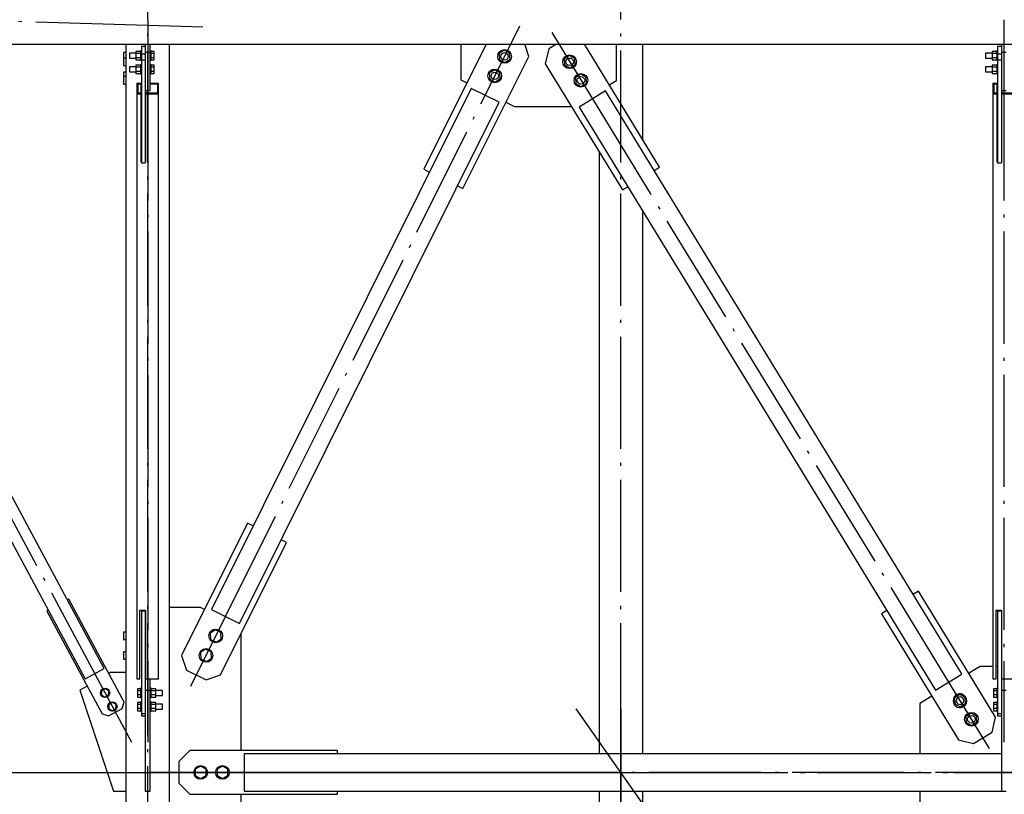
# Paper-space layout 'A0 Advance Steel' of a CAD drawing. Header units: millimetres. Extents: x 209 to 803, y 321 to 741.
# Tile 27 of 52: x 285 to 316, y 640 to 665. Entities that reach past the tile are written whole.
import ezdxf

# ---------------------------------------------------------------- set-up
doc = ezdxf.new("R2010")
doc.units = ezdxf.units.MM
doc.linetypes.add('ACAD_ISO04W100', pattern=[30, 24, -3, 0, -3])
for name, color, linetype in [('AS_Belki', 145, 'CONTINUOUS'), ('AS_Blachy', 30, 'CONTINUOUS'), ('AS_DIM_ON', 7, 'CONTINUOUS'), ('AS_Sruby', 9, 'CONTINUOUS')]:
    doc.layers.add(name, color=color, linetype=linetype)

psp = doc.layouts.new('A0 Advance Steel')

# ---------------------------------------------------------------- linework, layer by layer
at = {"layer": 'AS_Belki', "linetype": 'Continuous', "ltscale": 0.15}
for p, q in [((275.606, 664.016), (314.838, 664.016)), ((288.006, 664.016), (288.006, 549.337)), ((289.406, 549.337), (289.406, 664.016)), ((304.606, 660.952), (304.606, 664.016)), ((314.838, 664.016), (356.806, 664.016)), ((287.311, 643.953), (277.215, 662.759)), ((288.496, 662.759), (288.356, 662.759)), ((288.356, 662.759), (288.356, 662.427)), ((288.396, 662.74), (288.496, 662.74)), ((288.396, 662.446), (288.396, 662.74)), ((288.496, 662.74), (288.496, 662.759)), ((288.496, 662.446), (288.496, 662.74)), ((289.056, 662.759), (288.786, 662.759)), ((288.786, 662.74), (289.016, 662.74)), ((289.016, 662.74), (289.016, 662.446)), ((289.056, 662.427), (289.056, 662.759)), ((315.996, 662.759), (315.856, 662.759)), ((315.856, 662.759), (315.856, 662.427)), ((315.896, 662.74), (315.996, 662.74)), ((315.896, 662.446), (315.896, 662.74)), ((315.996, 662.74), (315.996, 662.759)), ((315.996, 662.446), (315.996, 662.74)), ((276.598, 662.427), (286.694, 643.622)), ((288.356, 662.427), (288.496, 662.427)), ((288.356, 662.427), (288.356, 643.622)), ((288.496, 662.446), (288.396, 662.446)), ((288.496, 662.427), (288.496, 662.446)), ((288.496, 660.225), (288.496, 662.427)), ((288.636, 662.533), (288.636, 662.446)), ((289.016, 662.446), (288.636, 662.446)), ((288.636, 662.446), (288.636, 662.427)), ((288.636, 662.427), (289.056, 662.427)), ((288.636, 662.427), (288.636, 660.225)), ((289.056, 643.622), (289.056, 662.427)), ((299.096, 662.595), (290.755, 645.851)), ((299.991, 662.15), (299.096, 662.595)), ((303.414, 662.519), (302.561, 661.998)), ((314.838, 643.814), (303.414, 662.519)), ((315.856, 662.427), (315.996, 662.427)), ((315.856, 662.427), (315.856, 643.622)), ((315.996, 662.446), (315.896, 662.446)), ((315.996, 662.427), (315.996, 662.446)), ((315.996, 660.225), (315.996, 662.427)), ((316.136, 662.533), (316.136, 662.446)), ((316.516, 662.446), (316.136, 662.446)), ((316.136, 662.446), (316.136, 662.427)), ((316.136, 662.427), (316.556, 662.427)), ((316.136, 662.427), (316.136, 660.225)), ((291.65, 645.406), (299.991, 662.15)), ((302.561, 661.998), (314.007, 643.257)), ((288.506, 660.556), (288.496, 660.556)), ((288.506, 660.537), (288.496, 660.537)), ((288.636, 660.556), (288.626, 660.556)), ((288.636, 660.537), (288.626, 660.537)), ((303.206, 660.558), (303.206, 641.216)), ((316.006, 660.556), (315.996, 660.556)), ((316.006, 660.537), (315.996, 660.537)), ((316.136, 660.556), (316.126, 660.556)), ((316.136, 660.537), (316.126, 660.537)), ((288.506, 660.244), (288.496, 660.244)), ((288.506, 660.225), (288.496, 660.225)), ((288.636, 660.244), (288.626, 660.244)), ((288.636, 660.225), (288.626, 660.225)), ((316.006, 660.244), (315.996, 660.244)), ((316.006, 660.225), (315.996, 660.225)), ((316.136, 660.244), (316.126, 660.244)), ((316.136, 660.225), (316.126, 660.225)), ((304.606, 641.216), (304.606, 658.65)), ((290.755, 645.851), (291.65, 645.406)), ((288.456, 645.825), (288.636, 645.825)), ((288.456, 643.622), (288.456, 645.825)), ((288.636, 645.825), (288.636, 643.622)), ((315.956, 645.825), (316.136, 645.825)), ((315.956, 643.622), (315.956, 645.825)), ((316.136, 645.825), (316.136, 643.622)), ((286.694, 643.622), (287.311, 643.953)), ((314.007, 643.257), (314.838, 643.765)), ((314.86, 643.778), (314.838, 643.814)), ((314.838, 643.765), (314.86, 643.778)), ((288.356, 643.622), (288.456, 643.622)), ((288.636, 643.622), (289.056, 643.622)), ((315.856, 643.622), (315.956, 643.622)), ((316.136, 643.622), (316.556, 643.622)), ((314.838, 641.216), (291.806, 641.216)), ((291.806, 641.216), (291.806, 640.016)), ((316.126, 641.216), (314.838, 641.216)), ((291.806, 640.016), (314.838, 640.016)), ((303.206, 640.016), (303.206, 624.88)), ((304.606, 626.662), (304.606, 640.016)), ((314.838, 640.016), (316.126, 640.016))]:
    psp.add_line(p, q, dxfattribs=at)
at = {"layer": 'AS_Belki', "color": 10, "linetype": 'ACAD_ISO04W100', "ltscale": 0.15}
for points in [[(303.906, 413.914), (303.906, 416.414), (303.906, 708.563), (303.906, 711.063)], [(303.906, 413.914), (303.906, 416.414), (303.906, 708.563), (303.906, 711.063)], [(288.706, 413.914), (288.706, 416.414), (288.706, 701.866), (288.706, 704.366)], [(288.706, 413.914), (288.706, 416.414), (288.706, 701.866), (288.706, 704.366)], [(290.473, 664.562), (288.706, 664.616), (275.606, 665.016), (273.838, 665.07)], [(275.724, 664.796), (276.906, 662.593), (287.003, 643.788), (288.185, 641.585)], [(275.724, 664.796), (276.906, 662.593), (287.003, 643.788), (288.185, 641.585)], [(275.724, 664.796), (276.906, 662.593), (287.003, 643.788), (288.185, 641.585)], [(288.706, 664.796), (288.706, 662.593), (288.706, 643.788), (288.706, 641.585)], [(288.706, 664.796), (288.706, 662.593), (288.706, 643.788), (288.706, 641.585)], [(290.088, 643.391), (291.203, 645.628), (299.543, 662.373), (300.658, 664.61)], [(290.088, 643.391), (291.203, 645.628), (299.543, 662.373), (300.658, 664.61)], [(316.206, 664.796), (316.206, 662.593), (316.206, 643.788), (316.206, 641.585)], [(316.206, 664.796), (316.206, 662.593), (316.206, 643.788), (316.206, 641.585)], [(301.685, 664.392), (302.988, 662.258), (314.433, 643.518), (315.737, 641.384)], [(301.685, 664.392), (302.988, 662.258), (314.433, 643.518), (315.737, 641.384)], [(329.943, 603.571), (328.506, 605.616), (303.906, 640.616), (302.468, 642.661)], [(329.943, 603.571), (328.506, 605.616), (303.906, 640.616), (302.468, 642.661)], [(303.906, 642.661), (303.906, 640.616), (303.906, 605.616), (303.906, 603.571)], [(303.906, 603.571), (303.906, 605.616), (303.906, 640.616), (303.906, 642.661)], [(303.672, 640.616), (301.729, 640.616), (290.688, 640.616), (288.745, 640.616)], [(288.918, 640.616), (290.686, 640.616), (301.926, 640.616), (303.694, 640.616)], [(343.106, 640.616), (340.606, 640.616), (291.806, 640.616), (289.306, 640.616)], [(289.306, 640.616), (291.806, 640.616), (340.606, 640.616), (343.106, 640.616)], [(303.906, 640.616), (303.906, 640.616), (303.906, 640.616), (303.906, 640.616)], [(304.094, 640.616), (305.667, 640.616), (314.602, 640.616), (316.174, 640.616)]]:
    psp.add_lwpolyline(points, dxfattribs=at)
at = {"layer": 'AS_Blachy', "linetype": 'Continuous', "ltscale": 0.15}
for p, q in [((288.626, 663.945), (288.506, 663.945)), ((288.506, 663.945), (288.506, 663.891)), ((288.506, 663.891), (288.506, 663.708)), ((288.626, 664.016), (288.626, 663.747)), ((288.786, 663.747), (288.786, 664.016)), ((299.58, 664.016), (297.579, 659.999)), ((298.759, 664.016), (298.759, 662.875)), ((300.95, 663.627), (300.82, 664.016)), ((301.836, 664.016), (301.594, 663.868)), ((305.149, 660.063), (302.734, 664.016)), ((303.759, 662.847), (303.759, 664.016)), ((316.126, 663.945), (316.006, 663.945)), ((316.006, 663.945), (316.006, 663.891)), ((316.006, 663.891), (316.006, 663.708)), ((316.126, 664.016), (316.126, 663.747)), ((288.506, 663.708), (288.626, 663.708)), ((288.506, 663.708), (288.506, 663.505)), ((288.786, 663.747), (288.626, 663.747)), ((288.626, 663.747), (288.626, 662.533)), ((288.786, 663.676), (288.786, 663.747)), ((288.786, 662.533), (288.786, 663.676)), ((298.832, 659.375), (300.95, 663.627)), ((301.594, 663.868), (301.478, 663.387)), ((316.006, 663.708), (316.126, 663.708)), ((316.006, 663.708), (316.006, 663.505)), ((316.286, 663.747), (316.126, 663.747)), ((316.126, 663.747), (316.126, 662.533)), ((288.626, 663.505), (288.506, 663.505)), ((288.506, 663.505), (288.506, 660.201)), ((301.478, 663.387), (303.954, 659.333)), ((316.126, 663.505), (316.006, 663.505)), ((316.006, 663.505), (316.006, 660.201)), ((298.759, 662.875), (298.961, 662.774)), ((303.533, 662.708), (303.759, 662.847)), ((288.626, 662.533), (288.786, 662.533)), ((288.626, 662.533), (288.626, 660.201)), ((316.126, 662.533), (316.286, 662.533)), ((316.126, 662.533), (316.126, 660.201)), ((300.214, 662.15), (300.483, 662.016)), ((300.483, 662.016), (302.315, 662.016)), ((288.506, 660.201), (288.626, 660.201)), ((316.006, 660.201), (316.126, 660.201)), ((297.579, 659.999), (297.758, 659.91)), ((304.978, 659.959), (305.149, 660.063)), ((298.653, 659.464), (298.832, 659.375)), ((303.954, 659.333), (304.125, 659.437)), ((291.914, 648.626), (289.796, 644.374)), ((292.093, 648.537), (291.914, 648.626)), ((293.167, 648.002), (292.988, 648.091)), ((291.049, 643.75), (293.167, 648.002)), ((286.173, 646.18), (286.129, 646.156)), ((287.946, 642.876), (286.173, 646.18)), ((313.467, 646.443), (313.297, 646.338)), ((314.838, 644.198), (313.467, 646.443)), ((290.401, 645.916), (289.406, 645.916)), ((290.406, 645.914), (290.401, 645.916)), ((290.531, 645.851), (290.406, 645.914)), ((285.512, 645.825), (285.468, 645.801)), ((285.468, 645.801), (287.242, 642.497)), ((288.506, 645.825), (288.506, 645.801)), ((288.626, 645.801), (288.506, 645.801)), ((288.506, 645.801), (288.506, 642.497)), ((288.626, 645.825), (288.626, 645.801)), ((288.626, 645.801), (288.626, 643.392)), ((312.443, 645.817), (312.272, 645.713)), ((312.272, 645.713), (314.748, 641.659)), ((316.006, 645.825), (316.006, 645.801)), ((316.126, 645.801), (316.006, 645.801)), ((316.006, 645.801), (316.006, 642.497)), ((316.126, 645.825), (316.126, 645.801)), ((316.126, 645.801), (316.126, 643.392)), ((291.706, 641.316), (291.706, 645.069)), ((289.796, 644.374), (289.953, 643.905)), ((315.943, 642.389), (314.838, 644.198)), ((315.441, 644.016), (315.194, 643.865)), ((315.856, 644.016), (315.441, 644.016)), ((316.006, 644.016), (315.956, 644.016)), ((316.136, 644.016), (316.126, 644.016)), ((287.514, 643.825), (287.455, 643.791)), ((288.006, 643.825), (287.514, 643.825)), ((288.636, 643.825), (288.626, 643.825)), ((289.953, 643.905), (290.579, 643.593)), ((290.579, 643.593), (291.049, 643.75)), ((315.194, 643.865), (315.083, 643.797)), ((316.136, 643.825), (316.126, 643.825)), ((286.761, 643.392), (286.526, 643.256)), ((288.626, 643.392), (288.626, 643.256)), ((288.786, 643.256), (288.786, 643.622)), ((316.126, 643.392), (316.126, 643.256)), ((286.526, 643.256), (287.606, 640.016)), ((288.626, 643.256), (288.786, 643.256)), ((288.626, 643.256), (288.626, 640.016)), ((288.786, 643.197), (288.786, 643.256)), ((288.786, 640.016), (288.786, 643.197)), ((313.888, 643.067), (313.506, 642.834)), ((316.126, 643.256), (316.286, 643.256)), ((316.126, 643.256), (316.126, 640.016)), ((287.885, 642.672), (287.946, 642.876)), ((313.506, 642.834), (313.506, 641.216)), ((287.242, 642.497), (287.445, 642.436)), ((287.445, 642.436), (287.885, 642.672)), ((288.626, 642.497), (288.506, 642.497)), ((288.506, 642.497), (288.506, 642.436)), ((288.506, 642.436), (288.626, 642.436)), ((315.827, 641.908), (315.943, 642.389)), ((316.126, 642.497), (316.006, 642.497)), ((316.006, 642.497), (316.006, 642.436)), ((316.006, 642.436), (316.126, 642.436)), ((315.229, 641.543), (315.827, 641.908)), ((314.748, 641.659), (314.838, 641.637)), ((314.838, 641.637), (315.229, 641.543)), ((290.056, 641.316), (289.706, 640.966)), ((294.806, 641.316), (290.056, 641.316)), ((294.806, 641.216), (294.806, 641.316)), ((289.706, 640.966), (289.706, 640.266)), ((289.706, 640.266), (290.056, 639.916)), ((287.606, 640.016), (288.006, 640.016)), ((288.626, 640.016), (288.786, 640.016)), ((290.056, 639.916), (294.806, 639.916)), ((291.706, 638.616), (291.706, 639.916)), ((294.806, 639.916), (294.806, 640.016)), ((313.506, 640.016), (313.506, 638.541)), ((316.126, 640.016), (316.286, 640.016))]:
    psp.add_line(p, q, dxfattribs=at)
at = {"layer": 'AS_DIM_ON', "color": 8}
psp.add_line((269.579, 640.616), (289.806, 640.616), dxfattribs=at)
at = {"layer": 'AS_Sruby', "linetype": 'Continuous', "ltscale": 0.15}
for p, q in [((288.006, 663.745), (287.926, 663.745)), ((287.926, 663.745), (287.926, 663.733)), ((287.926, 663.733), (287.926, 663.704)), ((287.926, 663.704), (287.926, 663.664)), ((287.926, 663.664), (287.926, 663.617)), ((287.926, 663.617), (287.926, 663.572)), ((288.006, 663.572), (287.926, 663.572)), ((287.926, 663.572), (287.926, 663.57)), ((287.926, 663.572), (287.926, 663.572)), ((287.926, 663.57), (287.926, 663.55)), ((288.328, 663.73), (288.116, 663.73)), ((288.116, 663.73), (288.116, 663.721)), ((288.116, 663.721), (288.116, 663.701)), ((288.116, 663.701), (288.116, 663.673)), ((288.116, 663.673), (288.116, 663.642)), ((288.116, 663.642), (288.116, 663.612)), ((288.116, 663.612), (288.116, 663.588)), ((288.116, 663.588), (288.116, 663.574)), ((288.116, 663.574), (288.116, 663.571)), ((288.116, 663.571), (288.328, 663.571)), ((288.476, 663.784), (288.328, 663.784)), ((288.328, 663.784), (288.328, 663.721)), ((288.476, 663.721), (288.328, 663.721)), ((288.328, 663.721), (288.328, 663.587)), ((288.328, 663.587), (288.476, 663.587)), ((288.328, 663.587), (288.328, 663.517)), ((288.506, 663.8), (288.476, 663.8)), ((288.476, 663.8), (288.476, 663.794)), ((288.476, 663.794), (288.476, 663.782)), ((288.476, 663.782), (288.476, 663.766)), ((288.476, 663.766), (288.476, 663.745)), ((288.476, 663.745), (288.476, 663.721)), ((288.476, 663.721), (288.476, 663.694)), ((288.476, 663.694), (288.476, 663.665)), ((288.476, 663.665), (288.476, 663.635)), ((288.476, 663.635), (288.476, 663.606)), ((288.476, 663.606), (288.476, 663.579)), ((288.476, 663.579), (288.476, 663.555)), ((288.816, 663.8), (288.786, 663.8)), ((288.816, 663.794), (288.816, 663.8)), ((288.816, 663.782), (288.816, 663.794)), ((288.916, 663.784), (288.816, 663.784)), ((288.816, 663.766), (288.816, 663.782)), ((288.816, 663.745), (288.816, 663.766)), ((288.816, 663.721), (288.816, 663.745)), ((288.916, 663.721), (288.816, 663.721)), ((288.816, 663.694), (288.816, 663.721)), ((288.816, 663.665), (288.816, 663.694)), ((288.816, 663.635), (288.816, 663.665)), ((288.816, 663.606), (288.816, 663.635)), ((288.816, 663.579), (288.816, 663.606)), ((288.816, 663.587), (288.916, 663.587)), ((288.816, 663.555), (288.816, 663.579)), ((288.916, 663.721), (288.916, 663.784)), ((288.916, 663.587), (288.916, 663.721)), ((288.916, 663.517), (288.916, 663.587)), ((300.155, 663.823), (299.99, 663.714)), ((299.99, 663.714), (300.002, 663.516)), ((300.332, 663.735), (300.155, 663.823)), ((300.344, 663.538), (300.332, 663.735)), ((302.253, 663.651), (302.084, 663.548)), ((302.427, 663.556), (302.253, 663.651)), ((315.828, 663.73), (315.616, 663.73)), ((315.616, 663.73), (315.616, 663.721)), ((315.616, 663.721), (315.616, 663.701)), ((315.616, 663.701), (315.616, 663.673)), ((315.616, 663.673), (315.616, 663.642)), ((315.616, 663.642), (315.616, 663.612)), ((315.616, 663.612), (315.616, 663.588)), ((315.616, 663.588), (315.616, 663.574)), ((315.616, 663.574), (315.616, 663.571)), ((315.616, 663.571), (315.828, 663.571)), ((315.976, 663.784), (315.828, 663.784)), ((315.828, 663.784), (315.828, 663.721)), ((315.976, 663.721), (315.828, 663.721)), ((315.828, 663.721), (315.828, 663.587)), ((315.828, 663.587), (315.976, 663.587)), ((315.828, 663.587), (315.828, 663.517)), ((316.006, 663.8), (315.976, 663.8)), ((315.976, 663.8), (315.976, 663.794)), ((315.976, 663.794), (315.976, 663.782)), ((315.976, 663.782), (315.976, 663.766)), ((315.976, 663.766), (315.976, 663.745)), ((315.976, 663.745), (315.976, 663.721)), ((315.976, 663.721), (315.976, 663.694)), ((315.976, 663.694), (315.976, 663.665)), ((315.976, 663.665), (315.976, 663.635)), ((315.976, 663.635), (315.976, 663.606)), ((315.976, 663.606), (315.976, 663.579)), ((315.976, 663.579), (315.976, 663.555)), ((287.926, 663.55), (287.926, 663.516)), ((287.926, 663.516), (287.926, 663.472)), ((287.926, 663.472), (287.926, 663.425)), ((287.926, 663.425), (287.926, 663.382)), ((287.926, 663.382), (287.926, 663.351)), ((287.926, 663.351), (287.926, 663.334)), ((287.926, 663.334), (288.006, 663.334)), ((288.328, 663.289), (288.116, 663.289)), ((288.116, 663.289), (288.116, 663.28)), ((288.116, 663.28), (288.116, 663.26)), ((288.116, 663.26), (288.116, 663.233)), ((288.328, 663.517), (288.476, 663.517)), ((288.476, 663.343), (288.328, 663.343)), ((288.328, 663.343), (288.328, 663.28)), ((288.476, 663.28), (288.328, 663.28)), ((288.328, 663.28), (288.328, 663.146)), ((288.476, 663.555), (288.476, 663.534)), ((288.476, 663.534), (288.476, 663.518)), ((288.476, 663.518), (288.476, 663.507)), ((288.476, 663.507), (288.476, 663.501)), ((288.476, 663.501), (288.506, 663.501)), ((288.506, 663.359), (288.476, 663.359)), ((288.476, 663.359), (288.476, 663.353)), ((288.476, 663.353), (288.476, 663.342)), ((288.476, 663.342), (288.476, 663.326)), ((288.476, 663.326), (288.476, 663.305)), ((288.476, 663.305), (288.476, 663.28)), ((288.476, 663.28), (288.476, 663.253)), ((288.476, 663.253), (288.476, 663.224)), ((288.786, 663.501), (288.816, 663.501)), ((288.816, 663.359), (288.786, 663.359)), ((288.816, 663.534), (288.816, 663.555)), ((288.816, 663.518), (288.816, 663.534)), ((288.816, 663.507), (288.816, 663.518)), ((288.816, 663.517), (288.916, 663.517)), ((288.816, 663.501), (288.816, 663.507)), ((288.816, 663.353), (288.816, 663.359)), ((288.816, 663.342), (288.816, 663.353)), ((288.916, 663.343), (288.816, 663.343)), ((288.816, 663.326), (288.816, 663.342)), ((288.816, 663.305), (288.816, 663.326)), ((288.816, 663.28), (288.816, 663.305)), ((288.916, 663.28), (288.816, 663.28)), ((288.816, 663.253), (288.816, 663.28)), ((288.816, 663.224), (288.816, 663.253)), ((288.916, 663.28), (288.916, 663.343)), ((288.916, 663.146), (288.916, 663.28)), ((300.002, 663.516), (300.179, 663.428)), ((300.179, 663.428), (300.344, 663.538)), ((302.084, 663.548), (302.089, 663.35)), ((302.089, 663.35), (302.263, 663.255)), ((302.263, 663.255), (302.432, 663.358)), ((302.432, 663.358), (302.427, 663.556)), ((315.828, 663.289), (315.616, 663.289)), ((315.616, 663.289), (315.616, 663.28)), ((315.616, 663.28), (315.616, 663.26)), ((315.616, 663.26), (315.616, 663.233)), ((315.828, 663.517), (315.976, 663.517)), ((315.976, 663.343), (315.828, 663.343)), ((315.828, 663.343), (315.828, 663.28)), ((315.976, 663.28), (315.828, 663.28)), ((315.828, 663.28), (315.828, 663.146)), ((315.976, 663.555), (315.976, 663.534)), ((315.976, 663.534), (315.976, 663.518)), ((315.976, 663.518), (315.976, 663.507)), ((315.976, 663.507), (315.976, 663.501)), ((315.976, 663.501), (316.006, 663.501)), ((316.006, 663.359), (315.976, 663.359)), ((315.976, 663.359), (315.976, 663.353)), ((315.976, 663.353), (315.976, 663.342)), ((315.976, 663.342), (315.976, 663.326)), ((315.976, 663.326), (315.976, 663.305)), ((315.976, 663.305), (315.976, 663.28)), ((315.976, 663.28), (315.976, 663.253)), ((315.976, 663.253), (315.976, 663.224)), ((288.006, 663.119), (287.926, 663.119)), ((287.926, 663.119), (287.926, 663.107)), ((287.926, 663.107), (287.926, 663.078)), ((287.926, 663.078), (287.926, 663.037)), ((287.926, 663.037), (287.926, 662.991)), ((287.926, 662.991), (287.926, 662.974)), ((288.006, 662.974), (287.926, 662.974)), ((287.926, 662.974), (287.926, 662.972)), ((287.926, 662.972), (287.926, 662.953)), ((287.926, 662.953), (287.926, 662.918)), ((288.116, 663.233), (288.116, 663.202)), ((288.116, 663.202), (288.116, 663.172)), ((288.116, 663.172), (288.116, 663.148)), ((288.116, 663.148), (288.116, 663.133)), ((288.116, 663.133), (288.116, 663.13)), ((288.116, 663.13), (288.328, 663.13)), ((288.328, 663.146), (288.476, 663.146)), ((288.328, 663.146), (288.328, 663.076)), ((288.328, 663.076), (288.476, 663.076)), ((288.476, 663.224), (288.476, 663.195)), ((288.476, 663.195), (288.476, 663.166)), ((288.476, 663.166), (288.476, 663.139)), ((288.476, 663.139), (288.476, 663.114)), ((288.476, 663.114), (288.476, 663.094)), ((288.476, 663.094), (288.476, 663.077)), ((288.476, 663.077), (288.476, 663.066)), ((288.476, 663.066), (288.476, 663.06)), ((288.476, 663.06), (288.506, 663.06)), ((288.786, 663.06), (288.816, 663.06)), ((288.816, 663.195), (288.816, 663.224)), ((288.816, 663.166), (288.816, 663.195)), ((288.816, 663.139), (288.816, 663.166)), ((288.816, 663.146), (288.916, 663.146)), ((288.816, 663.114), (288.816, 663.139)), ((288.816, 663.094), (288.816, 663.114)), ((288.816, 663.077), (288.816, 663.094)), ((288.816, 663.066), (288.816, 663.077)), ((288.816, 663.076), (288.916, 663.076)), ((288.816, 663.06), (288.816, 663.066)), ((288.916, 663.076), (288.916, 663.146)), ((299.843, 663.196), (299.678, 663.087)), ((299.678, 663.087), (299.69, 662.89)), ((300.02, 663.108), (299.843, 663.196)), ((300.032, 662.911), (300.02, 663.108)), ((302.618, 663.053), (302.449, 662.95)), ((302.449, 662.95), (302.454, 662.753)), ((302.792, 662.959), (302.618, 663.053)), ((302.796, 662.761), (302.792, 662.959)), ((315.616, 663.233), (315.616, 663.202)), ((315.616, 663.202), (315.616, 663.172)), ((315.616, 663.172), (315.616, 663.148)), ((315.616, 663.148), (315.616, 663.133)), ((315.616, 663.133), (315.616, 663.13)), ((315.616, 663.13), (315.828, 663.13)), ((315.828, 663.146), (315.976, 663.146)), ((315.828, 663.146), (315.828, 663.076)), ((315.828, 663.076), (315.976, 663.076)), ((315.976, 663.224), (315.976, 663.195)), ((315.976, 663.195), (315.976, 663.166)), ((315.976, 663.166), (315.976, 663.139)), ((315.976, 663.139), (315.976, 663.114)), ((315.976, 663.114), (315.976, 663.094)), ((315.976, 663.094), (315.976, 663.077)), ((315.976, 663.077), (315.976, 663.066)), ((315.976, 663.066), (315.976, 663.06)), ((315.976, 663.06), (316.006, 663.06)), ((287.926, 662.918), (287.926, 662.874)), ((287.926, 662.874), (287.926, 662.827)), ((287.926, 662.827), (287.926, 662.785)), ((287.926, 662.785), (287.926, 662.753)), ((287.926, 662.753), (287.926, 662.737)), ((287.926, 662.737), (288.006, 662.737)), ((299.69, 662.89), (299.867, 662.802)), ((299.867, 662.802), (300.032, 662.911)), ((302.454, 662.753), (302.628, 662.658)), ((302.628, 662.658), (302.796, 662.761)), ((288.006, 645.122), (287.926, 645.122)), ((287.926, 645.122), (287.926, 645.116)), ((287.926, 645.116), (287.926, 645.093)), ((287.926, 645.093), (287.926, 645.056)), ((287.926, 645.056), (287.926, 645.011)), ((287.926, 645.011), (287.926, 644.964)), ((287.926, 644.964), (287.926, 644.924)), ((287.926, 644.924), (287.926, 644.895)), ((290.878, 645.201), (290.711, 645.091)), ((290.711, 645.091), (290.724, 644.891)), ((291.057, 645.112), (290.878, 645.201)), ((290.903, 644.802), (291.069, 644.913)), ((291.069, 644.913), (291.057, 645.112)), ((287.926, 644.895), (287.926, 644.883)), ((287.926, 644.883), (288.006, 644.883)), ((287.926, 644.882), (288.006, 644.882)), ((287.926, 644.882), (287.926, 644.882)), ((290.724, 644.891), (290.903, 644.802)), ((288.006, 644.496), (287.926, 644.496)), ((287.926, 644.496), (287.926, 644.49)), ((287.926, 644.49), (287.926, 644.466)), ((287.926, 644.466), (287.926, 644.429)), ((287.926, 644.429), (287.926, 644.384)), ((287.926, 644.384), (287.926, 644.338)), ((287.926, 644.338), (287.926, 644.297)), ((287.926, 644.297), (287.926, 644.268)), ((287.926, 644.268), (287.926, 644.256)), ((290.566, 644.575), (290.399, 644.464)), ((290.399, 644.464), (290.412, 644.265)), ((290.412, 644.265), (290.591, 644.176)), ((290.745, 644.486), (290.566, 644.575)), ((290.591, 644.176), (290.757, 644.286)), ((290.757, 644.286), (290.745, 644.486)), ((287.926, 644.256), (288.006, 644.256)), ((287.926, 644.256), (288.006, 644.256)), ((287.926, 644.256), (287.926, 644.255)), ((288.506, 643.32), (288.476, 643.32)), ((288.476, 643.32), (288.476, 643.314)), ((288.476, 643.314), (288.476, 643.303)), ((288.816, 643.32), (288.786, 643.32)), ((288.816, 643.314), (288.816, 643.32)), ((288.816, 643.303), (288.816, 643.314)), ((316.006, 643.32), (315.976, 643.32)), ((315.976, 643.32), (315.976, 643.314)), ((315.976, 643.314), (315.976, 643.303)), ((287.22, 643.241), (287.216, 643.108)), ((287.216, 643.108), (287.33, 643.037)), ((287.338, 643.305), (287.22, 643.241)), ((287.33, 643.037), (287.448, 643.101)), ((287.452, 643.234), (287.338, 643.305)), ((287.448, 643.101), (287.452, 643.234)), ((288.476, 643.305), (288.376, 643.305)), ((288.376, 643.305), (288.376, 643.241)), ((288.476, 643.241), (288.376, 643.241)), ((288.376, 643.241), (288.376, 643.108)), ((288.476, 643.108), (288.376, 643.108)), ((288.376, 643.108), (288.376, 643.037)), ((288.376, 643.037), (288.476, 643.037)), ((288.476, 643.303), (288.476, 643.287)), ((288.476, 643.287), (288.476, 643.266)), ((288.476, 643.266), (288.476, 643.241)), ((288.476, 643.241), (288.476, 643.214)), ((288.476, 643.214), (288.476, 643.185)), ((288.476, 643.185), (288.476, 643.156)), ((288.476, 643.156), (288.476, 643.127)), ((288.476, 643.127), (288.476, 643.1)), ((288.476, 643.1), (288.476, 643.076)), ((288.476, 643.076), (288.476, 643.055)), ((288.476, 643.055), (288.476, 643.039)), ((288.476, 643.039), (288.476, 643.027)), ((288.476, 643.027), (288.476, 643.022)), ((288.476, 643.022), (288.506, 643.022)), ((288.786, 643.022), (288.816, 643.022)), ((288.964, 643.305), (288.816, 643.305)), ((288.816, 643.287), (288.816, 643.303)), ((288.816, 643.266), (288.816, 643.287)), ((288.816, 643.241), (288.816, 643.266)), ((288.964, 643.241), (288.816, 643.241)), ((288.816, 643.214), (288.816, 643.241)), ((288.816, 643.185), (288.816, 643.214)), ((288.816, 643.156), (288.816, 643.185)), ((288.816, 643.127), (288.816, 643.156)), ((288.816, 643.1), (288.816, 643.127)), ((288.964, 643.108), (288.816, 643.108)), ((288.816, 643.076), (288.816, 643.1)), ((288.816, 643.055), (288.816, 643.076)), ((288.816, 643.039), (288.816, 643.055)), ((288.816, 643.027), (288.816, 643.039)), ((288.816, 643.037), (288.964, 643.037)), ((288.816, 643.022), (288.816, 643.027)), ((288.964, 643.241), (288.964, 643.305)), ((289.176, 643.251), (288.964, 643.251)), ((288.964, 643.108), (288.964, 643.241)), ((288.964, 643.037), (288.964, 643.108)), ((288.964, 643.091), (289.176, 643.091)), ((289.176, 643.241), (289.176, 643.251)), ((289.176, 643.222), (289.176, 643.241)), ((289.176, 643.194), (289.176, 643.222)), ((289.176, 643.163), (289.176, 643.194)), ((289.176, 643.133), (289.176, 643.163)), ((289.176, 643.109), (289.176, 643.133)), ((289.176, 643.094), (289.176, 643.109)), ((289.176, 643.091), (289.176, 643.094)), ((314.793, 643.118), (314.625, 643.015)), ((314.625, 643.015), (314.63, 642.817)), ((314.838, 643.093), (314.793, 643.118)), ((314.967, 643.023), (314.838, 643.093)), ((314.972, 642.826), (314.967, 643.023)), ((315.976, 643.305), (315.876, 643.305)), ((315.876, 643.305), (315.876, 643.241)), ((315.976, 643.241), (315.876, 643.241)), ((315.876, 643.241), (315.876, 643.108)), ((315.976, 643.108), (315.876, 643.108)), ((315.876, 643.108), (315.876, 643.037)), ((315.876, 643.037), (315.976, 643.037)), ((315.976, 643.303), (315.976, 643.287)), ((315.976, 643.287), (315.976, 643.266)), ((315.976, 643.266), (315.976, 643.241)), ((315.976, 643.241), (315.976, 643.214)), ((315.976, 643.214), (315.976, 643.185)), ((315.976, 643.185), (315.976, 643.156)), ((315.976, 643.156), (315.976, 643.127)), ((315.976, 643.127), (315.976, 643.1)), ((315.976, 643.1), (315.976, 643.076)), ((315.976, 643.076), (315.976, 643.055)), ((315.976, 643.055), (315.976, 643.039)), ((315.976, 643.039), (315.976, 643.027)), ((315.976, 643.027), (315.976, 643.022)), ((315.976, 643.022), (316.006, 643.022)), ((287.457, 642.801), (287.453, 642.667)), ((287.575, 642.864), (287.457, 642.801)), ((287.688, 642.794), (287.575, 642.864)), ((287.684, 642.66), (287.688, 642.794)), ((288.476, 642.864), (288.376, 642.864)), ((288.376, 642.864), (288.376, 642.801)), ((288.476, 642.801), (288.376, 642.801)), ((288.376, 642.801), (288.376, 642.667)), ((288.506, 642.88), (288.476, 642.88)), ((288.476, 642.88), (288.476, 642.874)), ((288.476, 642.874), (288.476, 642.863)), ((288.476, 642.863), (288.476, 642.846)), ((288.476, 642.846), (288.476, 642.825)), ((288.476, 642.825), (288.476, 642.801)), ((288.476, 642.801), (288.476, 642.774)), ((288.476, 642.774), (288.476, 642.745)), ((288.476, 642.745), (288.476, 642.715)), ((288.476, 642.715), (288.476, 642.687)), ((288.476, 642.687), (288.476, 642.659)), ((288.816, 642.88), (288.786, 642.88)), ((288.816, 642.874), (288.816, 642.88)), ((288.816, 642.863), (288.816, 642.874)), ((288.964, 642.864), (288.816, 642.864)), ((288.816, 642.846), (288.816, 642.863)), ((288.816, 642.825), (288.816, 642.846)), ((288.816, 642.801), (288.816, 642.825)), ((288.964, 642.801), (288.816, 642.801)), ((288.816, 642.774), (288.816, 642.801)), ((288.816, 642.745), (288.816, 642.774)), ((288.816, 642.715), (288.816, 642.745)), ((288.816, 642.687), (288.816, 642.715)), ((288.816, 642.659), (288.816, 642.687)), ((288.964, 642.801), (288.964, 642.864)), ((289.176, 642.81), (288.964, 642.81)), ((288.964, 642.667), (288.964, 642.801)), ((289.176, 642.801), (289.176, 642.81)), ((289.176, 642.781), (289.176, 642.801)), ((289.176, 642.753), (289.176, 642.781)), ((289.176, 642.722), (289.176, 642.753)), ((289.176, 642.693), (289.176, 642.722)), ((289.176, 642.668), (289.176, 642.693)), ((314.63, 642.817), (314.803, 642.722)), ((314.803, 642.722), (314.838, 642.744)), ((314.838, 642.744), (314.972, 642.826)), ((315.976, 642.864), (315.876, 642.864)), ((315.876, 642.864), (315.876, 642.801)), ((315.976, 642.801), (315.876, 642.801)), ((315.876, 642.801), (315.876, 642.667)), ((316.006, 642.88), (315.976, 642.88)), ((315.976, 642.88), (315.976, 642.874)), ((315.976, 642.874), (315.976, 642.863)), ((315.976, 642.863), (315.976, 642.846)), ((315.976, 642.846), (315.976, 642.825)), ((315.976, 642.825), (315.976, 642.801)), ((315.976, 642.801), (315.976, 642.774)), ((315.976, 642.774), (315.976, 642.745)), ((315.976, 642.745), (315.976, 642.715)), ((315.976, 642.715), (315.976, 642.687)), ((315.976, 642.687), (315.976, 642.659)), ((287.453, 642.667), (287.566, 642.597)), ((287.566, 642.597), (287.684, 642.66)), ((288.476, 642.667), (288.376, 642.667)), ((288.376, 642.667), (288.376, 642.597)), ((288.376, 642.597), (288.476, 642.597)), ((288.476, 642.659), (288.476, 642.635)), ((288.476, 642.635), (288.476, 642.614)), ((288.476, 642.614), (288.476, 642.598)), ((288.476, 642.598), (288.476, 642.587)), ((288.476, 642.587), (288.476, 642.581)), ((288.476, 642.581), (288.506, 642.581)), ((288.786, 642.581), (288.816, 642.581)), ((288.964, 642.667), (288.816, 642.667)), ((288.816, 642.635), (288.816, 642.659)), ((288.816, 642.614), (288.816, 642.635)), ((288.816, 642.598), (288.816, 642.614)), ((288.816, 642.587), (288.816, 642.598)), ((288.816, 642.597), (288.964, 642.597)), ((288.816, 642.581), (288.816, 642.587)), ((288.964, 642.597), (288.964, 642.667)), ((288.964, 642.651), (289.176, 642.651)), ((289.176, 642.654), (289.176, 642.668)), ((289.176, 642.651), (289.176, 642.654)), ((315.158, 642.52), (314.99, 642.417)), ((314.99, 642.417), (314.994, 642.22)), ((315.332, 642.426), (315.158, 642.52)), ((315.337, 642.228), (315.332, 642.426)), ((315.976, 642.667), (315.876, 642.667)), ((315.876, 642.667), (315.876, 642.597)), ((315.876, 642.597), (315.976, 642.597)), ((315.976, 642.659), (315.976, 642.635)), ((315.976, 642.635), (315.976, 642.614)), ((315.976, 642.614), (315.976, 642.598)), ((315.976, 642.598), (315.976, 642.587)), ((315.976, 642.587), (315.976, 642.581)), ((315.976, 642.581), (316.006, 642.581)), ((314.994, 642.22), (315.168, 642.125)), ((315.168, 642.125), (315.337, 642.228)), ((290.406, 640.816), (290.233, 640.716)), ((290.579, 640.716), (290.406, 640.816)), ((291.106, 640.816), (290.933, 640.716)), ((291.279, 640.716), (291.106, 640.816)), ((290.233, 640.716), (290.233, 640.516)), ((290.233, 640.516), (290.406, 640.416)), ((290.406, 640.416), (290.579, 640.516)), ((290.579, 640.516), (290.579, 640.716)), ((290.933, 640.716), (290.933, 640.516)), ((290.933, 640.516), (291.106, 640.416)), ((291.106, 640.416), (291.279, 640.516)), ((291.279, 640.516), (291.279, 640.716))]:
    psp.add_line(p, q, dxfattribs=at)
for centre, radius in [((300.167, 663.626), 0.22), ((300.167, 663.626), 0.12), ((302.258, 663.453), 0.22), ((302.258, 663.453), 0.12), ((299.855, 662.999), 0.22), ((299.855, 662.999), 0.12), ((302.623, 662.856), 0.22), ((302.623, 662.856), 0.12), ((290.89, 645.002), 0.22), ((290.578, 644.375), 0.22), ((287.334, 643.171, 0), 0.15), ((287.57, 642.73, 0), 0.15), ((315.163, 642.323), 0.22), ((315.163, 642.323), 0.12), ((290.406, 640.616), 0.22), ((291.106, 640.616), 0.22)]:
    psp.add_circle(centre, radius, dxfattribs=at)
for radius, start, end in [(0.22, 79.5137, 280.4863), (0.12, 70.5084, 289.4916), (0.22, 280.4863, 79.5137), (0.12, 289.4916, 70.5084)]:
    psp.add_arc((314.798, 642.92), radius, start, end, dxfattribs=at)

doc.saveas('drawing.dxf')
